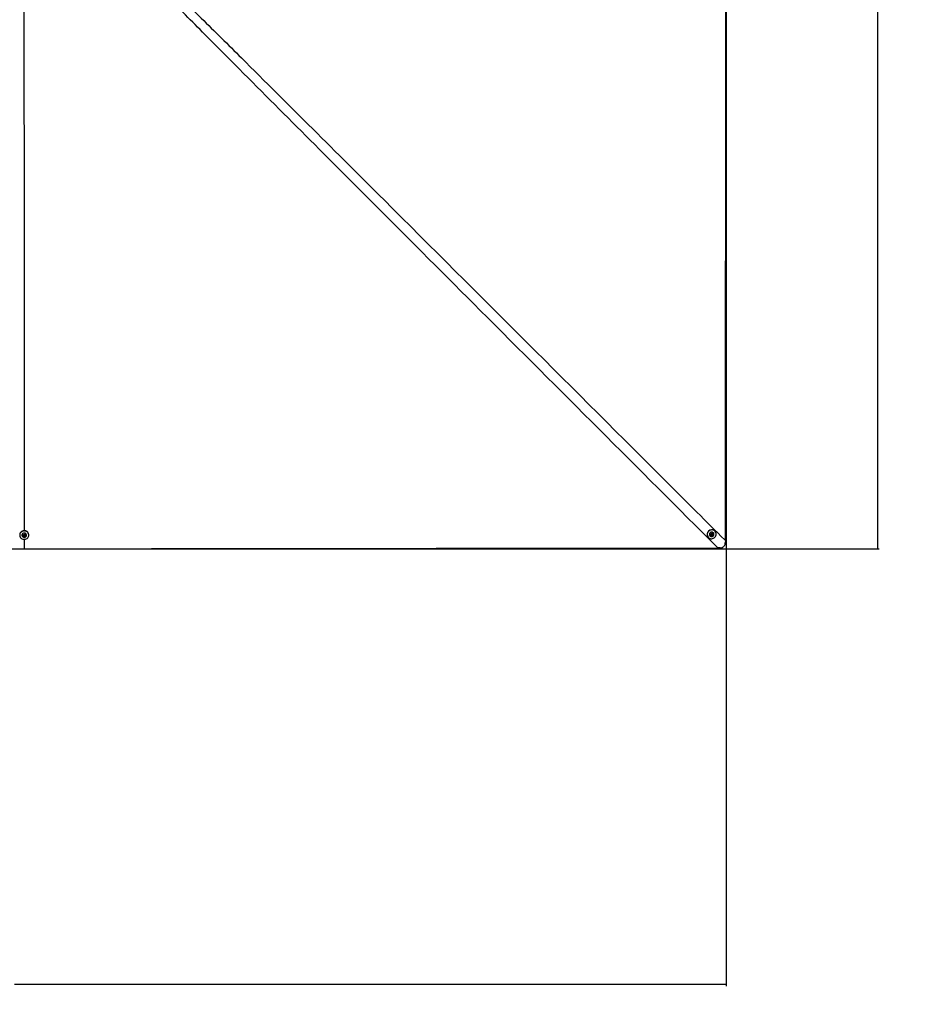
# Paper-space layout 'In Ground Anchor' of a CAD drawing. Header units: millimetres. Extents: x 38476 to 443956, y 10848 to 406945.
# Tile 41 of 71: x 167189 to 259697, y 200358 to 302026. Entities that reach past the tile are written whole.
import ezdxf

# ---------------------------------------------------------------- set-up
doc = ezdxf.new("R2010")
doc.units = ezdxf.units.MM
doc.layers.add('COMPONENT_GEOMETRY', color=7, linetype='Continuous')
doc.styles.add('SLDTEXTSTYLE1', font='TXT', dxfattribs={"width": 0.75})
doc.dimstyles.new('SLDDIMSTYLE0', dxfattribs={"dimtxt": 2500, "dimasz": 165.1, "dimexe": 0, "dimexo": 0.0625, "dimgap": 625, "dimtad": 0, "dimtih": 1, "dimtoh": 1, "dimdec": 0, "dimlfac": 0.02, "dimrnd": 1e-09, "dimzin": 12, "dimdsep": 46, "dimtxsty": 'SLDTEXTSTYLE1', "dimsah": 1, "dimcen": 0.09, "dimadec": 0, "dimazin": 3, "dimtfac": 1, "dimtdec": 0, "dimtofl": 0, "dimtmove": 0, "dimatfit": 3, "dimfxl": 1, "dimfrac": 2, "dimtolj": 1, "dimtzin": 12, "dimarcsym": 0})

# ---------------------------------------------------------------- blocks, each defined once
blk = doc.blocks.new('_D_14')
at = {"layer": 'COMPONENT_GEOMETRY', "color": 7, "ltscale": 50}
for p, q in [((167723, 392392), (255979, 392392)), ((255820, 392392), (255820, 321875)), ((255820, 247390), (255820, 317907)), ((167723, 247390), (255979, 247390))]:
    blk.add_line(p, q, dxfattribs=at)
for points in [[(255820, 392392), (255795, 392227), (255846, 392227)], [(255820, 247390), (255845, 247555), (255795, 247555)]]:
    blk.add_solid(points, dxfattribs=at)
at = {"layer": 'COMPONENT_GEOMETRY', "color": 7, "ltscale": 50, "insert": (252126, 321129), "char_height": 2500, "attachment_point": 1, "style": 'SLDTEXTSTYLE1'}
blk.add_mtext('2900', dxfattribs=at)
blk = doc.blocks.new('_D_16')
at = {"layer": 'COMPONENT_GEOMETRY', "color": 7, "ltscale": 50}
for p, q in [((240160, 319828), (240160, 202242)), ((85725, 242893), (85725, 202242)), ((85725, 202401), (159248, 202401)), ((240160, 202401), (166637, 202401))]:
    blk.add_line(p, q, dxfattribs=at)
for points in [[(85725, 202401), (85890, 202375), (85890, 202426)], [(240160, 202401), (239995, 202426), (239995, 202375)]]:
    blk.add_solid(points, dxfattribs=at)
at = {"layer": 'COMPONENT_GEOMETRY', "color": 7, "ltscale": 50, "insert": (159248, 203639), "char_height": 2500, "attachment_point": 1, "style": 'SLDTEXTSTYLE1'}
blk.add_mtext('3089', dxfattribs=at)

psp = doc.layouts.new('In Ground Anchor')

# ---------------------------------------------------------------- linework, layer by layer
at = {"color": 7, "linetype": 'Continuous', "lineweight": 25, "ltscale": 50}
for p, q in [((238997.7, 249218.1), (238979.8, 249236.2)), ((167421.2, 248802), (167421.2, 248794.5)), ((167572.2, 248753.7), (167621.4, 248819.2)), ((167609.3, 248681.7), (167572.2, 248753.7)), ((167590.8, 248748.4), (167581.6, 248766.2)), ((167609.4, 248712.4), (167590.8, 248748.4)), ((167609.4, 248712.4), (167609.3, 248681.7)), ((167695.6, 248675.2), (167609.3, 248681.7)), ((167652.5, 248709.1), (167609.4, 248712.4)), ((167621.4, 248819.2), (167707.7, 248812.7)), ((167695.7, 248705.9), (167652.5, 248709.1)), ((167658.9, 248376.6), (167659.5, 247390)), ((167744.8, 248740.7), (167695.6, 248675.2)), ((167695.7, 248705.9), (167695.6, 248675.2)), ((167720.3, 248738.6), (167695.7, 248705.9)), ((167707.7, 248812.7), (167744.8, 248740.7)), ((167735.5, 248758.8), (167720.3, 248738.6)), ((167896.2, 248793), (167896.2, 248800.5)), ((168128.7, 248799.8), (168128.8, 248834.2)), ((238311, 248575.7), (238328.9, 248557.6)), ((238494.4, 248720.9), (238498.2, 248717)), ((238612.3, 248886), (238678.2, 248942.3)), ((238625.7, 248803), (238612.3, 248886)), ((238649.3, 248805.9), (238623.9, 248814.4)), ((238704.9, 248776.3), (238625.7, 248803)), ((238688.9, 248792.5), (238649.3, 248805.9)), ((238678.2, 248942.3), (238757.3, 248915.6)), ((238721.8, 248820.6), (238688.9, 248792.5)), ((238688.9, 248792.5), (238704.9, 248776.3)), ((238770.7, 248832.6), (238704.9, 248776.3)), ((238754.7, 248848.8), (238721.8, 248820.6)), ((238743.2, 248920.3), (238748, 248890.2)), ((238748, 248890.2), (238754.7, 248848.8)), ((238754.7, 248848.8), (238770.7, 248832.6)), ((238757.3, 248915.6), (238770.7, 248832.6)), ((238836.2, 249050.8), (238832.3, 249054.7)), ((240077, 248241.1), (240073.9, 248009.9)), ((239543.2, 247479.2), (239312.4, 247476.1))]:
    psp.add_line(p, q, dxfattribs=at)
at = {"color": 7, "linetype": 'Continuous', "lineweight": 25, "ltscale": 50, "flags": 128}
for points in [[(167623.4, 304092.5), (167626, 299953.1), (167637.2, 282430.1), (167650.8, 261085.6), (167658.4, 249259.7)], [(240077, 248241.1), (240077.6, 248766.3), (240080, 250867.5), (240082.3, 252968.7), (240084.7, 255069.9), (240087.1, 257171), (240089.4, 259272.2), (240091.8, 261373.4), (240094.2, 263474.5), (240096.6, 265575.7), (240099, 267676.9), (240101.4, 269778), (240103.8, 271879.2), (240106.2, 273980.4), (240108.6, 276081.6), (240111, 278182.7), (240113.4, 280283.9), (240115.9, 282385.1), (240120.8, 286587.4), (240123.2, 288688.6), (240125.7, 290789.7), (240128.2, 292890.9), (240130.6, 294992.1), (240133.1, 297093.2), (240135.6, 299194.4), (240138.1, 301295.6), (240140.6, 303396.7)], [(168128.8, 248834.2), (168127.6, 248866.4), (168112, 248949.9), (168079, 249029), (168029.9, 249100.7), (167966.5, 249162.2), (167891.3, 249211.1), (167807.1, 249245.6), (167717.2, 249264.4), (167625.1, 249266.7), (167534.3, 249252.4), (167448.3, 249222.1), (167370.4, 249177), (167303.5, 249118.7), (167250.3, 249049.6), (167212.8, 248972.2), (167192.4, 248889.6), (167188.8, 248837.1)], [(167205.5, 248687), (167238.4, 248607.9), (167287.6, 248536.2), (167351, 248474.7), (167426.2, 248425.8), (167510.4, 248391.3), (167600.2, 248372.5), (167692.3, 248370.2), (167783.1, 248384.5), (167869.2, 248414.8), (167947.1, 248459.9), (168014, 248518.2), (168067.2, 248587.3), (168104.7, 248664.7), (168125, 248747.3), (168127.5, 248832), (168111.9, 248915.5), (168078.9, 248994.6), (168029.8, 249066.3), (167966.4, 249127.7), (167891.2, 249176.7), (167807, 249211.2), (167717.1, 249230), (167625, 249232.3), (167534.2, 249218), (167448.2, 249187.7), (167370.3, 249142.6), (167303.4, 249084.3), (167250.2, 249015.2), (167212.7, 248937.8), (167192.3, 248855.2), (167189.9, 248770.5), (167205.5, 248687)], [(238415.6, 248489.8), (238496, 248452.5), (238582.8, 248432), (238672.7, 248429), (238762.3, 248443.7), (238848, 248475.4), (238926.7, 248522.9), (238995.2, 248584.5), (239051, 248657.7), (239091.8, 248739.8), (239116.3, 248827.5), (239123.3, 248917.6), (239112.6, 249006.6), (239084.7, 249090.9), (239040.5, 249167.5), (238981.9, 249233.3), (238911.1, 249285.9), (238830.7, 249323.1), (238743.9, 249343.6), (238653.9, 249346.6), (238564.4, 249332), (238478.7, 249300.3), (238400, 249252.7), (238331.5, 249191.2), (238275.7, 249117.9), (238234.8, 249035.9), (238210.4, 248948.1), (238203.4, 248858), (238214.1, 248769.1), (238242, 248684.7), (238286.1, 248608.2), (238344.8, 248542.3), (238415.6, 248489.8)], [(238813.7, 248710.2), (238857, 248758.3), (238886.2, 248815.6), (238899.1, 248878.1), (238894.9, 248941), (238873.7, 248999.6), (238837.3, 249049.7), (238788.2, 249087.4), (238730.2, 249110.1), (238667.5, 249116), (238604.8, 249104.7), (238546.7, 249077), (238497.5, 249034.9), (238461, 248981.7), (238439.7, 248921.2), (238435.3, 248858), (238448.1, 248796.7), (238477.2, 248741.8), (238520.3, 248697.5), (238574.4, 248667), (238635.3, 248652.6), (238698.6, 248655.3), (238759.6, 248675), (238813.7, 248710.2)], [(167639.4, 248576.1), (167704, 248579.4), (167765.2, 248598.6), (167818.5, 248632.2), (167860, 248677.8), (167886.5, 248732.1), (167896.1, 248790.9), (167888.1, 248849.9), (167863.1, 248904.7), (167823, 248951.4), (167770.6, 248986.3), (167709.9, 249007), (167645.5, 249011.8), (167582, 249000.5), (167524.2, 248973.8), (167476.4, 248933.8), (167442, 248883.4), (167423.8, 248826.4), (167423, 248766.9), (167439.6, 248709.5), (167472.5, 248658.2), (167519.2, 248617.1), (167576.3, 248589), (167639.4, 248576.1)], [(167648.9, 248638.4), (167694.9, 248643.2), (167735.4, 248663.9), (167764.2, 248697.3), (167776.9, 248738.3), (167771.5, 248780.6), (167749, 248817.8), (167712.7, 248844.3), (167668.1, 248856), (167622.1, 248851.1), (167581.6, 248830.4), (167552.8, 248797), (167540.2, 248756.1), (167545.5, 248713.8), (167568, 248676.5), (167604.3, 248650), (167648.9, 248638.4)], [(238764.8, 248772.4), (238793.7, 248808.6), (238807.1, 248852.4), (238802.9, 248897.3), (238781.8, 248936.4), (238746.9, 248963.8), (238703.5, 248975.3), (238658.4, 248969), (238618.3, 248946.1), (238589.3, 248910), (238575.9, 248866.1), (238580.1, 248821.2), (238601.3, 248782.1), (238636.2, 248754.8), (238679.5, 248743.3), (238724.7, 248749.5), (238764.8, 248772.4)], [(164792.1, 247391.6), (167658.9, 247390)], [(167659.5, 247390), (168184.8, 247390.7), (170286, 247393.3), (172387.2, 247395.9), (174488.4, 247398.5), (178690.8, 247403.7), (180791.9, 247406.3), (182893.1, 247408.9), (184994.3, 247411.5), (187095.5, 247414.1), (189196.7, 247416.6), (191297.8, 247419.2), (193399, 247421.8), (195500.2, 247424.3), (197601.4, 247426.8), (199702.6, 247429.4), (201803.8, 247431.9), (203904.9, 247434.4), (206006.1, 247436.9), (208107.3, 247439.5), (210208.5, 247442), (212309.7, 247444.5), (214410.9, 247446.9), (218613.2, 247451.9), (220714.4, 247454.4), (222815.6, 247456.9), (224916.8, 247459.3), (227018, 247461.8), (229119.2, 247464.2), (231220.3, 247466.7), (233321.5, 247469.1), (235422.7, 247471.6), (237367.5, 247473.8), (239312.4, 247476.1)]]:
    psp.add_lwpolyline(points, dxfattribs=at)
at = {"color": 7, "linetype": 'Continuous', "lineweight": 25, "ltscale": 2500}
for centre, radius, start, end in [((238656.5, 248894.7), 470.3, 46.567803, 222.717208), ((238669.2, 248881.9), 237.6, 46.648123, 222.638655), ((167658.6, 248785.5), 238, 3.606694, 176.033366), ((167648.4, 248778.1), 64.8, 187.592675, 207.354957), ((167656.9, 248784.2), 75.2, 208.469228, 266.634994), ((167659.3, 248786.3), 77.4, 265.018947, 322.030291), ((167667.9, 248778.4), 65.8, 322.82732, 348.28477), ((238671.4, 248871.5), 69.3, 225.216454, 251.399171), ((238672.5, 248877.3), 75.1, 251.999291, 311.030266), ((238672.6, 248878.9), 76.3, 310.157213, 8.554439), ((238678.9, 248879.2), 70, 9.079196, 39.56999)]:
    psp.add_arc(centre, radius, start, end, dxfattribs=at)
at = {"color": 8, "linetype": 'Continuous', "lineweight": 25, "ltscale": 50}
for points, knots in [([(181980.3, 306110.6), (183303.6, 304803), (186008, 302130.7), (193623.3, 294568.2), (209731.9, 278524.5), (226366.7, 261924.9), (238116.8, 250197.4), (240054, 248264), (240077, 248241.1)], [0, 0, 0, 0, 0.06810141, 0.13917436, 0.39273924, 0.89988366, 0.99881232, 1, 1, 1, 1]), ([(239312.4, 247476.1), (239289.4, 247499), (231106.3, 255676.1), (219363.4, 267410.8), (202748.3, 284028.3), (192925.7, 293864.6), (185358.6, 301464.3), (182688.2, 304159.7), (181381.2, 305478.9)], [0, 0, 0, 0, 0.0011883, 0.42328357, 0.60743685, 0.86107513, 0.93200153, 1, 1, 1, 1])]:
    psp.add_open_spline(points, degree=3, knots=knots, dxfattribs=at)
at = {"color": 7, "linetype": 'Continuous', "lineweight": 25, "ltscale": 50}
for points, knots in [([(167658.9, 247390), (167658.9, 247390), (167659.1, 247390), (167659.4, 247390), (167659.5, 247390)], [0, 0, 0, 0, 0.17390695, 1, 1, 1, 1]), ([(239543.2, 247479.2), (239576.4, 247481.6), (239642.8, 247486.4), (239738.8, 247514.4), (239827.7, 247558.3), (239927.1, 247633.1), (240018.3, 247753.6), (240065.9, 247893.7), (240071.9, 247980.2), (240073.9, 248009.9)], [0, 0, 0, 0, 0.120092, 0.24010388, 0.35823308, 0.47629894, 0.68661866, 0.89277854, 1, 1, 1, 1])]:
    psp.add_open_spline(points, degree=3, knots=knots, dxfattribs=at)

# ---------------------------------------------------------------- dimensions: what is measured, and where the dimension line sits
at = {"layer": 'COMPONENT_GEOMETRY', "color": 7, "ltscale": 50}
dim = psp.add_linear_dim(base=(255820, 247389.9), p1=(167659.7, 392392.2), p2=(167659.5, 247390), angle=89.999954, dimstyle='SLDDIMSTYLE0', dxfattribs=at)
dim.commit()
dim.dimension.update_dxf_attribs({"geometry": '_D_14', "text_midpoint": (255820.1, 319891), "dimtype": 160})
dim = psp.add_linear_dim(base=(85724.7, 202400.7), p1=(240160.5, 319891.6), p2=(85724.7, 242956.6), dimstyle='SLDDIMSTYLE0', dxfattribs=at)
dim.commit()
dim.dimension.update_dxf_attribs({"geometry": '_D_16', "text_midpoint": (162942.6, 202400.7), "dimtype": 160})

doc.saveas('drawing.dxf')
